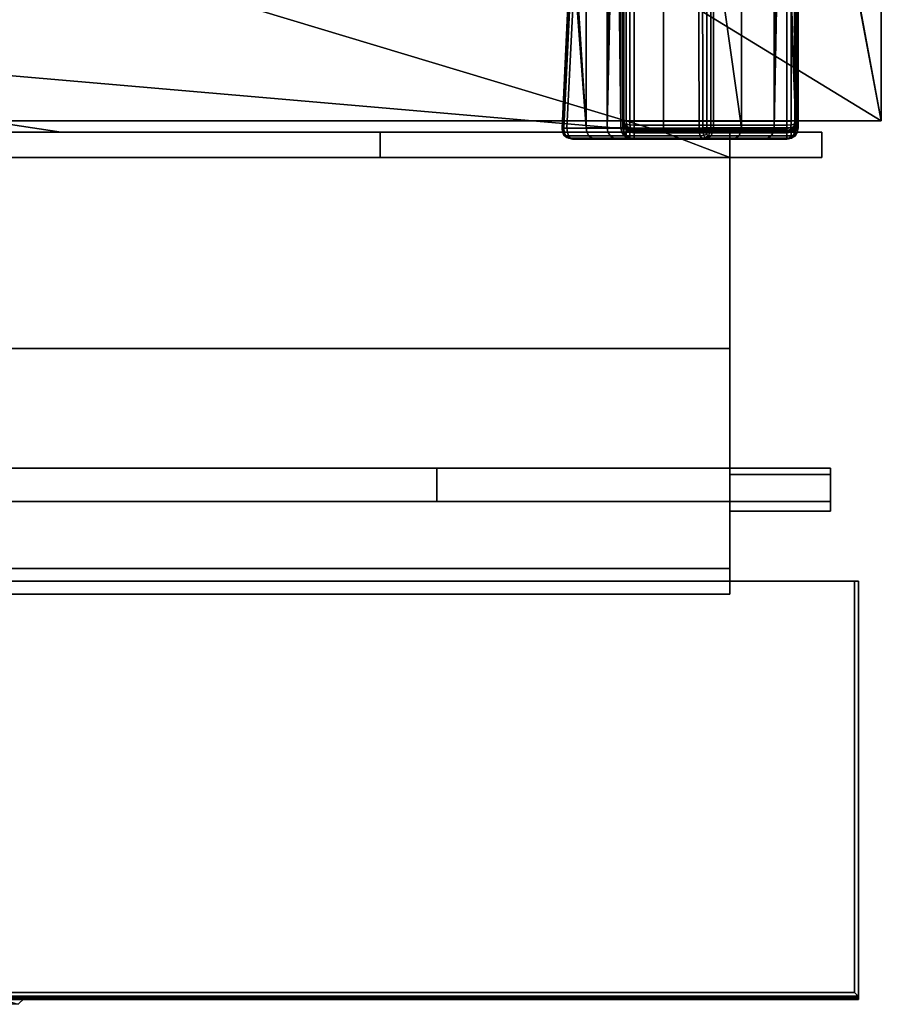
# Model space of a CAD drawing. Extents: x -11.8 to 11.8, y 0 to 23.7.
# Tile 15 of 52: x 7.9 to 11.8, y 0 to 4.4. Entities that reach past the tile are written whole.
import ezdxf

# ---------------------------------------------------------------- set-up
doc = ezdxf.new("R2010")
doc.units = 0
doc.layers.add('SHPM78Z54N_TRADECAD', color=7, linetype='CONTINUOUS')

msp = doc.modelspace()

# ---------------------------------------------------------------- linework, layer by layer
at = {"layer": 'SHPM78Z54N_TRADECAD'}
for points in [[(9.0164, 21.874, 33.0011), (10.8391, 22.9691, 33.0011), (10.8391, 3.9269, 33.0011), (9.0164, 4.4772, 33.0011)], [(10.8391, 11.9646, 27.2942), (10.8391, 10.0756, 26.8859), (10.8391, 3.9269, 33.0011), (10.8391, 22.9691, 33.0011)], [(11.4462, 3.9459, 29.1788), (11.4462, 3.9459, 29.2038), (11.4462, 19.7805, 29.3172), (11.4462, 19.8019, 29.2928)], [(11.4462, 12.0554, 27.1283), (11.4462, 11.355, 27.0879), (11.4462, 3.9459, 29.1788), (11.4462, 19.8019, 29.2928)], [(10.5116, 19.7548, 32.2826), (10.464, 19.7544, 32.3537), (10.4294, 4.8898, 32.4313), (10.4894, 3.9459, 32.3223)], [(10.4894, 3.9459, 32.3223), (10.5848, 3.9462, 32.1012), (10.5956, 19.7543, 32.1049), (10.5116, 19.7548, 32.2826)], [(10.6177, 12.2984, 31.9642), (10.5956, 19.7543, 32.1049), (10.5848, 3.9462, 32.1012), (10.6179, 11.3548, 31.9632)], [(10.6413, 11.3645, 31.8655), (10.6469, 3.946, 31.8423), (10.6469, 19.7517, 31.8423), (10.6413, 14.2395, 31.8655)], [(10.6561, 19.7516, 29.3921), (10.6469, 19.7517, 31.8423), (10.6469, 3.946, 31.8423), (10.6561, 3.9459, 29.2785)], [(10.6561, 3.9459, 29.2285), (10.6562, 3.9459, 29.2035), (10.6562, 19.7536, 29.3171), (10.6562, 19.7525, 29.3421)], [(10.6561, 3.9459, 29.2535), (10.6561, 3.9459, 29.2285), (10.6562, 19.7525, 29.3421), (10.6561, 19.7518, 29.3671)], [(10.6561, 3.9459, 29.2785), (10.6561, 3.9459, 29.2535), (10.6561, 19.7518, 29.3671), (10.6561, 19.7516, 29.3921)], [(10.6562, 3.9459, 29.2035), (10.6562, 3.9459, 29.1785), (10.6562, 19.7552, 29.2921), (10.6562, 19.7536, 29.3171)], [(10.6562, 3.9459, 29.1785), (10.6562, 11.355, 27.0876), (10.6562, 12.0554, 27.128), (10.6562, 19.7552, 29.2921)], [(11.2138, 19.7547, 32.6475), (11.1915, 3.9459, 32.6872), (11.0651, 4.8408, 32.9074), (11.1, 19.7545, 32.8298)], [(11.3392, 3.9459, 32.3498), (11.1915, 3.9459, 32.6872), (11.2138, 19.7547, 32.6475), (11.35, 19.7539, 32.3535)], [(11.3599, 11.3645, 32.2838), (11.3392, 3.9459, 32.3498), (11.35, 19.7539, 32.3535), (11.3612, 13.2645, 32.2844)], [(11.4369, 19.7516, 31.9274), (11.4369, 3.9459, 31.9274), (11.3828, 11.3645, 32.1848), (11.3841, 13.2695, 32.1856)], [(11.4461, 19.7516, 29.3924), (11.4461, 3.9459, 29.2788), (11.4369, 3.9459, 31.9274), (11.4369, 19.7516, 31.9274)], [(11.4462, 3.9459, 29.2038), (11.4461, 3.9459, 29.2288), (11.4462, 19.7647, 29.3425), (11.4462, 19.7805, 29.3172)], [(11.4461, 3.9459, 29.2288), (11.4461, 3.9459, 29.2538), (11.4461, 19.7549, 29.368), (11.4462, 19.7647, 29.3425)], [(11.4461, 3.9459, 29.2538), (11.4461, 3.9459, 29.2788), (11.4461, 19.7516, 29.3924), (11.4461, 19.7549, 29.368)], [(10.6179, 11.3548, 31.9632), (10.5848, 3.9462, 32.1012), (10.6177, 10.3895, 31.9642), (10.619, 11.3415, 31.9587)], [(10.6469, 3.946, 31.8423), (10.6413, 11.3645, 31.8655), (10.6411, 10.3992, 31.8664), (10.6413, 8.4895, 31.8655)], [(10.6562, 3.9459, 29.1785), (10.6562, 10.493, 26.9418), (10.6562, 11.355, 27.0876)], [(11.3593, 10.3895, 32.2835), (11.3392, 3.9459, 32.3498), (11.3599, 11.3645, 32.2838), (11.3604, 11.3502, 32.2818)], [(11.4369, 3.9459, 31.9274), (11.3817, 10.4039, 32.1866), (11.3828, 11.3645, 32.1848)], [(11.4462, 11.355, 27.0879), (11.4462, 10.493, 26.9422), (11.4462, 3.9459, 29.1788)], [(10.6562, 3.9459, 29.1785), (10.6562, 9.9216, 26.7533), (10.6562, 10.493, 26.9418)], [(11.4462, 10.493, 26.9422), (11.4462, 9.9216, 26.7536), (11.4462, 3.9459, 29.1788)], [(10.5848, 3.9462, 32.1012), (10.6177, 8.4846, 31.9639), (10.6177, 10.3895, 31.9642)], [(11.3392, 3.9459, 32.3498), (11.3593, 10.3895, 32.2835), (11.3581, 8.4846, 32.2828)], [(11.4369, 3.9459, 31.9274), (11.3809, 8.4895, 32.184), (11.3817, 10.4039, 32.1866)], [(10.8391, 9.0978, 26.3881), (10.8391, 3.9269, 33.0011), (10.8391, 10.0756, 26.8859)], [(10.6562, 3.9459, 29.1785), (10.6562, 9.4008, 26.4923), (10.6562, 9.9216, 26.7533)], [(11.4462, 9.9216, 26.7536), (11.4462, 9.4008, 26.4926), (11.4462, 3.9459, 29.1788)], [(10.6562, 3.9459, 29.1785), (10.6562, 8.9125, 26.1578), (10.6562, 9.4008, 26.4923)], [(11.4462, 9.4008, 26.4926), (11.4462, 8.9125, 26.1581), (11.4462, 3.9459, 29.1788)], [(10.8391, 8.1896, 25.6384), (10.8391, 3.9269, 33.0011), (10.8391, 9.0978, 26.3881)], [(10.6562, 3.9459, 29.1785), (10.6562, 8.4673, 25.7542), (10.6562, 8.9125, 26.1578)], [(11.4462, 8.9125, 26.1581), (11.4462, 8.4673, 25.7545), (11.4462, 3.9459, 29.1788)], [(10.5848, 3.9462, 32.1012), (10.6177, 7.5145, 31.9642), (10.6177, 8.4846, 31.9639)], [(10.6469, 3.946, 31.8423), (10.6413, 8.4895, 31.8655), (10.6413, 7.5145, 31.8655)], [(10.6562, 3.9459, 29.1785), (10.6562, 8.0757, 25.2876), (10.6562, 8.4673, 25.7542)], [(11.3392, 3.9459, 32.3498), (11.3581, 8.4846, 32.2828), (11.3574, 7.5145, 32.2827)], [(11.4369, 3.9459, 31.9274), (11.379, 5.6145, 32.1832), (11.3809, 8.4895, 32.184)], [(11.4462, 8.4673, 25.7545), (11.4462, 8.0757, 25.288), (11.4462, 3.9459, 29.1788)], [(10.8391, 7.5937, 24.5935), (10.8391, 3.9269, 33.0011), (10.8391, 8.1896, 25.6384)], [(10.6562, 3.9459, 29.1785), (10.6562, 7.7499, 24.7937), (10.6562, 8.0757, 25.2876)], [(11.4462, 8.0757, 25.288), (11.4462, 7.7499, 24.794), (11.4462, 3.9459, 29.1788)], [(10.6562, 3.9459, 29.1785), (10.6562, 7.5006, 24.3073), (10.6562, 7.7499, 24.7937)], [(11.4462, 7.7499, 24.794), (11.4462, 7.5006, 24.3077), (11.4462, 3.9459, 29.1788)], [(10.8391, 7.1472, 23.1827), (10.8391, 3.9269, 33.0011), (10.8391, 7.5937, 24.5935)], [(10.5848, 3.9462, 32.1012), (10.6181, 5.6002, 31.9621), (10.6177, 7.5145, 31.9642)], [(10.6469, 3.946, 31.8423), (10.6413, 7.5145, 31.8655), (10.6413, 5.6145, 31.8655)], [(10.6562, 3.9459, 29.1785), (10.6562, 7.3138, 23.7939), (10.6562, 7.5006, 24.3073)], [(11.3392, 3.9459, 32.3498), (11.3574, 7.5145, 32.2827), (11.3561, 5.6096, 32.2819)], [(11.4462, 7.5006, 24.3077), (11.4462, 7.3138, 23.7942), (11.4462, 3.9459, 29.1788)], [(10.6562, 3.9459, 29.1785), (10.6562, 7.1746, 23.2194), (10.6562, 7.3138, 23.7939)], [(11.4462, 7.3138, 23.7942), (11.4462, 7.1746, 23.2197), (11.4462, 3.9459, 29.1788)], [(10.6562, 3.9459, 29.1785), (10.6562, 7.0882, 22.5968), (10.6562, 7.1746, 23.2194)], [(11.4462, 7.1746, 23.2197), (11.4462, 7.0882, 22.5971), (11.4462, 3.9459, 29.1788)], [(10.8391, 3.9269, 33.0011), (10.8391, 7.1472, 23.1827), (10.8391, 7.1256, 16.3742), (10.8391, 3.9269, 12.3002)], [(10.8391, 3.9269, 12.2954), (10.8391, 7.1256, 16.3708), (10.8391, 7.1256, 7.1099), (10.8391, 3.9269, 6.3166)], [(10.8391, 3.9269, 12.3002), (10.8391, 7.1256, 16.3742), (10.8391, 7.1256, 16.3708), (10.8391, 3.9269, 12.2954)], [(10.8391, 5.5195, 6.3166), (10.8391, 3.9269, 6.3166), (10.8391, 7.1256, 7.1099)], [(10.6562, 3.9823, 8.3646), (10.66, 3.9801, 8.3441), (10.66, 7.0906, 8.3325), (10.6562, 7.0858, 8.3621)], [(10.6562, 7.0592, 21.9408), (10.6562, 7.0882, 22.5968), (10.6562, 3.9459, 29.1785), (10.6562, 3.9737, 13.305)], [(10.6562, 7.0795, 11.5923), (10.6562, 3.9767, 11.5923), (10.6562, 3.9823, 8.3646), (10.6562, 7.0858, 8.3621)], [(10.6562, 7.0761, 13.305), (10.6562, 3.9737, 13.305), (10.6562, 3.9767, 11.5923), (10.6562, 7.0795, 11.5923)], [(10.6562, 3.9737, 13.305), (10.6562, 7.0761, 13.305), (10.6562, 7.0592, 21.9408)], [(10.66, 3.9801, 8.3441), (10.6709, 3.9782, 8.3267), (10.6709, 7.0946, 8.3075), (10.66, 7.0906, 8.3325)], [(10.6709, 3.9782, 8.3267), (10.6871, 3.9769, 8.3152), (10.6871, 7.0972, 8.2909), (10.6709, 7.0946, 8.3075)], [(10.6871, 3.9769, 8.3152), (10.7062, 3.9765, 8.3111), (10.7062, 7.0982, 8.2848), (10.6871, 7.0972, 8.2909)], [(11.3962, 3.9765, 8.3114), (11.3962, 7.0982, 8.2851), (10.7062, 7.0982, 8.2848), (10.7062, 3.9765, 8.3111)], [(11.3962, 3.9765, 8.3114), (11.4154, 3.9769, 8.3155), (11.4153, 7.0972, 8.2912), (11.3962, 7.0982, 8.2851)], [(11.4154, 3.9769, 8.3155), (11.4316, 3.9782, 8.3271), (11.4316, 7.0946, 8.3078), (11.4153, 7.0972, 8.2912)], [(11.4316, 3.9782, 8.3271), (11.4424, 3.9801, 8.3444), (11.4425, 7.0906, 8.3328), (11.4316, 7.0946, 8.3078)], [(11.4424, 3.9801, 8.3444), (11.4462, 3.9823, 8.3649), (11.4462, 7.0858, 8.3625), (11.4425, 7.0906, 8.3328)], [(11.4462, 3.9459, 29.1788), (11.4462, 7.0882, 22.5971), (11.4462, 7.0592, 21.9411), (11.4462, 3.9737, 13.305)], [(11.4462, 3.9767, 11.5923), (11.4462, 7.0795, 11.5923), (11.4462, 7.0858, 8.3625), (11.4462, 3.9823, 8.3649)], [(11.4462, 3.9737, 13.305), (11.4462, 7.0761, 13.305), (11.4462, 7.0795, 11.5923), (11.4462, 3.9767, 11.5923)], [(11.4462, 7.0592, 21.9411), (11.4462, 7.0761, 13.305), (11.4462, 3.9737, 13.305)], [(10.6469, 3.946, 31.8423), (10.6413, 5.6096, 31.8657), (10.6402, 5.5929, 31.8703)], [(10.6469, 3.946, 31.8423), (10.6413, 5.6145, 31.8655), (10.6413, 5.6096, 31.8657)], [(11.3392, 3.9459, 32.3498), (11.3561, 5.6096, 32.2819), (11.3569, 5.5958, 32.2786)], [(11.4369, 3.9459, 31.9274), (11.3779, 5.5929, 32.188), (11.3788, 5.6064, 32.1838)], [(11.4369, 3.9459, 31.9274), (11.3788, 5.6064, 32.1838), (11.379, 5.6145, 32.1832)], [(10.5848, 3.9462, 32.1012), (10.6195, 5.5875, 31.9564), (10.6181, 5.6002, 31.9621)], [(10.5848, 3.9462, 32.1012), (10.6217, 5.5771, 31.9475), (10.6195, 5.5875, 31.9564)], [(10.5848, 3.9462, 32.1012), (10.6469, 3.946, 31.8423), (10.6265, 5.5662, 31.9274), (10.6217, 5.5771, 31.9475)], [(10.6469, 3.946, 31.8423), (10.6318, 5.5655, 31.9052), (10.6265, 5.5662, 31.9274)], [(10.6469, 3.946, 31.8423), (10.6359, 5.5724, 31.8882), (10.6318, 5.5655, 31.9052)], [(10.6469, 3.946, 31.8423), (10.6391, 5.585, 31.875), (10.6359, 5.5724, 31.8882)], [(10.6469, 3.946, 31.8423), (10.6402, 5.5929, 31.8703), (10.6391, 5.585, 31.875)], [(11.3392, 3.9459, 32.3498), (11.3569, 5.5958, 32.2786), (11.3592, 5.5803, 32.2687)], [(11.3392, 3.9459, 32.3498), (11.3592, 5.5803, 32.2687), (11.3616, 5.5716, 32.2581)], [(11.3392, 3.9459, 32.3498), (11.3616, 5.5716, 32.2581), (11.3646, 5.5662, 32.2453)], [(11.4369, 3.9459, 31.9274), (11.3392, 3.9459, 32.3498), (11.3697, 5.5655, 32.223), (11.3718, 5.5682, 32.2141)], [(11.3392, 3.9459, 32.3498), (11.3646, 5.5662, 32.2453), (11.3697, 5.5655, 32.223)], [(11.4369, 3.9459, 31.9274), (11.3718, 5.5682, 32.2141), (11.3761, 5.5814, 32.1955)], [(11.4369, 3.9459, 31.9274), (11.3761, 5.5814, 32.1955), (11.3779, 5.5929, 32.188)], [(10.8391, 3.9269, 6.3166), (10.8391, 5.5195, 6.3166), (-10.9122, 5.5195, 6.3166), (-10.9122, 3.9269, 6.3166)], [(10.4291, 4.864, 32.4315), (10.4286, 4.8382, 32.4323), (10.4894, 3.9459, 32.3223)], [(10.4294, 4.8898, 32.4313), (10.4291, 4.864, 32.4315), (10.4894, 3.9459, 32.3223)], [(10.4279, 4.8122, 32.4335), (10.427, 4.7862, 32.4353), (10.4894, 3.9459, 32.3223)], [(10.4286, 4.8382, 32.4323), (10.4279, 4.8122, 32.4335), (10.4894, 3.9459, 32.3223)], [(11.0153, 4.7949, 32.9311), (11.0347, 4.8056, 32.9302), (11.0352, 3.9458, 32.9287), (11.0165, 3.9458, 32.9287)], [(11.0347, 4.8056, 32.9302), (11.0522, 4.8218, 32.9219), (11.0523, 3.9459, 32.9211), (11.0352, 3.9458, 32.9287)], [(11.0522, 4.8218, 32.9219), (11.0651, 4.8408, 32.9074), (11.0648, 3.9459, 32.9072), (11.0523, 3.9459, 32.9211)], [(11.1915, 3.9459, 32.6872), (11.0648, 3.9459, 32.9072), (11.0651, 4.8408, 32.9074)], [(10.4205, 4.7879, 32.4537), (10.4215, 4.7893, 32.4732), (10.3815, 3.9456, 32.5394), (10.381, 3.9456, 32.5191)], [(10.427, 4.7862, 32.4353), (10.4205, 4.7879, 32.4537), (10.381, 3.9456, 32.5191), (10.3878, 3.9457, 32.4998)], [(10.4215, 4.7893, 32.4732), (10.43, 4.7902, 32.4908), (10.3893, 3.9456, 32.5582), (10.3815, 3.9456, 32.5394)], [(10.427, 4.7862, 32.4353), (10.3878, 3.9457, 32.4998), (10.4894, 3.9459, 32.3223)], [(10.43, 4.7902, 32.4908), (10.4444, 4.7905, 32.5041), (10.4032, 3.9457, 32.573), (10.3893, 3.9456, 32.5582)], [(10.9971, 4.7911, 32.9245), (10.9994, 3.9457, 32.921), (10.4032, 3.9457, 32.573), (10.4444, 4.7905, 32.5041)], [(10.9971, 4.7911, 32.9245), (11.0153, 4.7949, 32.9311), (11.0165, 3.9458, 32.9287), (10.9994, 3.9457, 32.921)], [(-11.8433, 4.581, 0.0397), (-11.8433, 3.9787, 0.0397), (11.8221, 3.9787, 0.0397), (10.8391, 4.581, 0.0397)], [(11.7095, 4.581, 0.0397), (10.8391, 4.581, 0.0397), (11.8221, 3.9787, 0.0397)], [(11.8221, 4.581, 0.0397), (11.7095, 4.581, 0.0397), (11.8221, 3.9787, 0.0397)], [(11.8221, 4.581, 0.0397), (11.8221, 3.9787, 0.0397), (11.8221, 3.9787, 3.3044), (11.8221, 4.5719, 3.3044)], [(-11.8433, 3.9787, 3.3044), (-11.8433, 4.5719, 3.3044), (11.7095, 4.5719, 3.3044), (11.8221, 3.9787, 3.3044)], [(11.8221, 3.9787, 3.3044), (11.7095, 4.5719, 3.3044), (11.8221, 4.5719, 3.3044)], [(0.0053, 4.4771, 33.0011), (4.491, 4.4772, 33.0011), (8.1202, 3.9269, 33.0011), (0.0053, 3.9269, 33.0011)], [(4.491, 4.4772, 33.0011), (10.8391, 3.9269, 33.0011), (8.1202, 3.9269, 33.0011)], [(9.0164, 4.4772, 33.0011), (10.8391, 3.9269, 33.0011), (4.491, 4.4772, 33.0011)], [(-11.8433, 3.9787, 0.0397), (-11.8433, 3.9787, 3.3044), (11.8221, 3.9787, 3.3044), (11.8221, 3.9787, 0.0397)], [(10.66, 3.9801, 8.3441), (10.6562, 3.9823, 8.3646), (10.66, 3.9632, 8.3722), (10.6637, 3.9624, 8.3526)], [(10.6562, 3.9767, 11.5923), (10.66, 3.9575, 11.5923), (10.66, 3.9632, 8.3722), (10.6562, 3.9823, 8.3646)], [(10.6562, 3.9737, 13.305), (10.66, 3.9545, 13.305), (10.66, 3.9575, 11.5923), (10.6562, 3.9767, 11.5923)], [(10.6562, 3.9459, 29.1785), (10.66, 3.9267, 29.1784), (10.66, 3.9545, 13.305), (10.6562, 3.9737, 13.305)], [(10.6723, 3.9628, 8.3361), (10.6709, 3.9782, 8.3267), (10.66, 3.9801, 8.3441), (10.6637, 3.9624, 8.3526)], [(10.6637, 3.9624, 8.3526), (10.66, 3.9632, 8.3722), (10.6709, 3.947, 8.3787), (10.6723, 3.948, 8.3607)], [(10.66, 3.9575, 11.5923), (10.6709, 3.9413, 11.5923), (10.6709, 3.947, 8.3787), (10.66, 3.9632, 8.3722)], [(10.6763, 3.9509, 8.3457), (10.6723, 3.9628, 8.3361), (10.6637, 3.9624, 8.3526), (10.6723, 3.948, 8.3607)], [(10.6878, 3.9595, 8.3278), (10.6871, 3.9769, 8.3152), (10.6709, 3.9782, 8.3267), (10.6723, 3.9628, 8.3361)], [(10.6763, 3.9509, 8.3457), (10.6898, 3.9459, 8.3427), (10.6878, 3.9595, 8.3278), (10.6723, 3.9628, 8.3361)], [(10.7062, 3.9583, 8.3242), (10.7062, 3.9765, 8.3111), (10.6871, 3.9769, 8.3152), (10.6878, 3.9595, 8.3278)], [(10.6898, 3.9459, 8.3427), (10.7062, 3.9442, 8.3417), (10.7062, 3.9583, 8.3242), (10.6878, 3.9595, 8.3278)], [(11.3962, 3.9583, 8.3245), (11.3962, 3.9765, 8.3114), (10.7062, 3.9765, 8.3111), (10.7062, 3.9583, 8.3242)], [(11.3962, 3.9442, 8.342), (11.3962, 3.9583, 8.3245), (10.7062, 3.9583, 8.3242), (10.7062, 3.9442, 8.3417)], [(11.4154, 3.9769, 8.3155), (11.3962, 3.9765, 8.3114), (11.3962, 3.9583, 8.3245), (11.4147, 3.9595, 8.3281)], [(11.4147, 3.9595, 8.3281), (11.3962, 3.9583, 8.3245), (11.3962, 3.9442, 8.342), (11.4126, 3.9459, 8.343)], [(11.4262, 3.9509, 8.346), (11.4302, 3.9628, 8.3364), (11.4147, 3.9595, 8.3281), (11.4126, 3.9459, 8.343)], [(11.4302, 3.9628, 8.3364), (11.4316, 3.9782, 8.3271), (11.4154, 3.9769, 8.3155), (11.4147, 3.9595, 8.3281)], [(11.4262, 3.9509, 8.346), (11.4302, 3.948, 8.361), (11.4388, 3.9624, 8.3529), (11.4302, 3.9628, 8.3364)], [(11.4388, 3.9624, 8.3529), (11.4424, 3.9801, 8.3444), (11.4316, 3.9782, 8.3271), (11.4302, 3.9628, 8.3364)], [(11.4302, 3.948, 8.361), (11.4316, 3.947, 8.379), (11.4424, 3.9632, 8.3725), (11.4388, 3.9624, 8.3529)], [(11.4316, 3.9413, 11.5923), (11.4424, 3.9575, 11.5923), (11.4424, 3.9632, 8.3725), (11.4316, 3.947, 8.379)], [(11.4424, 3.9632, 8.3725), (11.4462, 3.9823, 8.3649), (11.4424, 3.9801, 8.3444), (11.4388, 3.9624, 8.3529)], [(11.4424, 3.9575, 11.5923), (11.4462, 3.9767, 11.5923), (11.4462, 3.9823, 8.3649), (11.4424, 3.9632, 8.3725)], [(11.4424, 3.9545, 13.305), (11.4462, 3.9737, 13.305), (11.4462, 3.9767, 11.5923), (11.4424, 3.9575, 11.5923)], [(11.4424, 3.9267, 29.1787), (11.4462, 3.9459, 29.1788), (11.4462, 3.9737, 13.305), (11.4424, 3.9545, 13.305)], [(11.1391, 3.8131, 6.3166), (10.8391, 3.9269, 6.3166), (-10.9122, 3.9269, 6.3166), (-11.2122, 3.8131, 6.3166)], [(9.5599, 3.9269, 33.8398), (9.5599, 3.8131, 33.8398), (-9.8665, 3.8131, 33.8398), (-9.8665, 3.9269, 33.8398)], [(0.0053, 3.9269, 33.2898), (0.0053, 3.9269, 33.0011), (8.1202, 3.9269, 33.0011), (8.6158, 3.9269, 33.2898)], [(8.6158, 3.9269, 33.2898), (9.5599, 3.9269, 33.8398), (0.0053, 3.9269, 33.8398), (0.0053, 3.9269, 33.2898)], [(8.1202, 3.9269, 33.0011), (10.8391, 3.9269, 33.0011), (11.1391, 3.9269, 33.2898), (8.6158, 3.9269, 33.2898)], [(11.1391, 3.9269, 33.2898), (9.5599, 3.9269, 33.8398), (8.6158, 3.9269, 33.2898)], [(9.5599, 3.9269, 33.8398), (11.1391, 3.9269, 33.2898), (11.1391, 3.8131, 33.2898), (9.5599, 3.8131, 33.8398)], [(10.3902, 3.9265, 32.5033), (10.3878, 3.9457, 32.4998), (10.381, 3.9456, 32.5191), (10.3836, 3.927, 32.5219)], [(10.3836, 3.927, 32.5219), (10.381, 3.9456, 32.5191), (10.3815, 3.9456, 32.5394), (10.3828, 3.9288, 32.54)], [(10.3828, 3.9288, 32.54), (10.3815, 3.9456, 32.5394), (10.3893, 3.9456, 32.5582), (10.3912, 3.9269, 32.5559)], [(10.3881, 3.9157, 32.5393), (10.3913, 3.9117, 32.5257), (10.3836, 3.927, 32.5219), (10.3828, 3.9288, 32.54)], [(10.3881, 3.9157, 32.5393), (10.3828, 3.9288, 32.54), (10.3912, 3.9269, 32.5559), (10.3968, 3.9116, 32.5499)], [(10.3913, 3.9117, 32.5257), (10.3987, 3.9103, 32.51), (10.3902, 3.9265, 32.5033), (10.3836, 3.927, 32.5219)], [(10.3878, 3.9457, 32.4998), (10.3902, 3.9265, 32.5033), (10.4925, 3.9275, 32.3239), (10.4894, 3.9459, 32.3223)], [(10.3881, 3.9157, 32.5393), (10.3968, 3.9116, 32.5499), (10.4031, 3.9031, 32.5357), (10.3913, 3.9117, 32.5257)], [(10.3893, 3.9456, 32.5582), (10.4032, 3.9457, 32.573), (10.4053, 3.9265, 32.5695), (10.3912, 3.9269, 32.5559)], [(10.3902, 3.9265, 32.5033), (10.3987, 3.9103, 32.51), (10.5023, 3.9106, 32.3291), (10.4925, 3.9275, 32.3239)], [(10.3912, 3.9269, 32.5559), (10.4053, 3.9265, 32.5695), (10.4108, 3.9102, 32.5601), (10.3968, 3.9116, 32.5499)], [(10.9994, 3.9457, 32.921), (11.0004, 3.927, 32.9191), (10.4053, 3.9265, 32.5695), (10.4032, 3.9457, 32.573)], [(11.0004, 3.927, 32.9191), (11.0051, 3.9108, 32.9109), (10.4108, 3.9102, 32.5601), (10.4053, 3.9265, 32.5695)], [(10.4894, 3.9459, 32.3223), (10.4925, 3.9275, 32.3239), (10.5881, 3.9278, 32.1023), (10.5848, 3.9462, 32.1012)], [(10.4925, 3.9275, 32.3239), (10.5023, 3.9106, 32.3291), (10.5987, 3.9108, 32.1058), (10.5881, 3.9278, 32.1023)], [(10.5848, 3.9462, 32.1012), (10.5881, 3.9278, 32.1023), (10.6504, 3.9276, 31.8427), (10.6469, 3.946, 31.8423)], [(10.5881, 3.9278, 32.1023), (10.5987, 3.9108, 32.1058), (10.6615, 3.9107, 31.8439), (10.6504, 3.9276, 31.8427)], [(10.6469, 3.946, 31.8423), (10.6504, 3.9276, 31.8427), (10.6599, 3.9267, 29.2784), (10.6561, 3.9459, 29.2785)], [(10.6504, 3.9276, 31.8427), (10.6615, 3.9107, 31.8439), (10.6707, 3.9105, 29.2783), (10.6599, 3.9267, 29.2784)], [(10.6598, 3.9258, 29.2028), (10.6562, 3.9459, 29.2035), (10.6561, 3.9459, 29.2285), (10.6596, 3.9249, 29.2284)], [(10.6596, 3.9249, 29.2284), (10.6561, 3.9459, 29.2285), (10.6561, 3.9459, 29.2535), (10.6597, 3.9258, 29.2539)], [(10.6561, 3.9459, 29.2535), (10.6561, 3.9459, 29.2785), (10.6599, 3.9267, 29.2784), (10.6597, 3.9258, 29.2539)], [(10.66, 3.9267, 29.1784), (10.6562, 3.9459, 29.1785), (10.6562, 3.9459, 29.2035), (10.6598, 3.9258, 29.2028)], [(10.6693, 3.909, 29.2282), (10.6701, 3.9097, 29.2022), (10.6598, 3.9258, 29.2028), (10.6596, 3.9249, 29.2284)], [(10.6693, 3.909, 29.2282), (10.6596, 3.9249, 29.2284), (10.6597, 3.9258, 29.2539), (10.67, 3.9097, 29.2543)], [(10.6597, 3.9258, 29.2539), (10.6599, 3.9267, 29.2784), (10.6707, 3.9105, 29.2783), (10.67, 3.9097, 29.2543)], [(10.6701, 3.9097, 29.2022), (10.6709, 3.9105, 29.1783), (10.66, 3.9267, 29.1784), (10.6598, 3.9258, 29.2028)], [(10.66, 3.9545, 13.305), (10.6709, 3.9383, 13.305), (10.6709, 3.9413, 11.5923), (10.66, 3.9575, 11.5923)], [(10.66, 3.9267, 29.1784), (10.6709, 3.9105, 29.1783), (10.6709, 3.9383, 13.305), (10.66, 3.9545, 13.305)], [(10.6723, 3.948, 8.3607), (10.6709, 3.947, 8.3787), (10.6871, 3.9361, 8.383), (10.6878, 3.9391, 8.3617)], [(10.6709, 3.9413, 11.5923), (10.6871, 3.9305, 11.5923), (10.6871, 3.9361, 8.383), (10.6709, 3.947, 8.3787)], [(10.6709, 3.9383, 13.305), (10.6871, 3.9275, 13.305), (10.6871, 3.9305, 11.5923), (10.6709, 3.9413, 11.5923)], [(10.6709, 3.9105, 29.1783), (10.6871, 3.8997, 29.1782), (10.6871, 3.9275, 13.305), (10.6709, 3.9383, 13.305)], [(10.6763, 3.9509, 8.3457), (10.6723, 3.948, 8.3607), (10.6878, 3.9391, 8.3617), (10.6898, 3.9459, 8.3427)], [(10.6871, 3.9361, 8.383), (10.7062, 3.9323, 8.3845), (10.7062, 3.9354, 8.3623), (10.6878, 3.9391, 8.3617)], [(10.6871, 3.9305, 11.5923), (10.7062, 3.9267, 11.5923), (10.7062, 3.9323, 8.3845), (10.6871, 3.9361, 8.383)], [(10.6871, 3.9275, 13.305), (10.7062, 3.9237, 13.305), (10.7062, 3.9267, 11.5923), (10.6871, 3.9305, 11.5923)], [(10.6871, 3.8997, 29.1782), (10.7062, 3.8959, 29.1782), (10.7062, 3.9237, 13.305), (10.6871, 3.9275, 13.305)], [(10.6878, 3.9391, 8.3617), (10.7062, 3.9354, 8.3623), (10.7062, 3.9442, 8.3417), (10.6898, 3.9459, 8.3427)], [(11.3962, 3.9354, 8.3626), (11.3962, 3.9442, 8.342), (10.7062, 3.9442, 8.3417), (10.7062, 3.9354, 8.3623)], [(11.3962, 3.9323, 8.3848), (11.3962, 3.9354, 8.3626), (10.7062, 3.9354, 8.3623), (10.7062, 3.9323, 8.3845)], [(10.7062, 3.9267, 11.5923), (11.3962, 3.9267, 11.5923), (11.3962, 3.9323, 8.3848), (10.7062, 3.9323, 8.3845)], [(10.7062, 3.9237, 13.305), (11.3962, 3.9237, 13.305), (11.3962, 3.9267, 11.5923), (10.7062, 3.9267, 11.5923)], [(11.3962, 3.8959, 29.1785), (11.3962, 3.9237, 13.305), (10.7062, 3.9237, 13.305), (10.7062, 3.8959, 29.1782)], [(11.1391, 3.9269, 6.3166), (11.1391, 3.9269, 12.3121), (10.8391, 3.9269, 12.2954), (10.8391, 3.9269, 6.3166)], [(10.8391, 3.9269, 12.2954), (11.1391, 3.9269, 12.3121), (10.8391, 3.9269, 12.3002)], [(10.8391, 3.9269, 12.3002), (11.1391, 3.9269, 12.3121), (11.1391, 3.9269, 33.2898), (10.8391, 3.9269, 33.0011)], [(11.1391, 3.9269, 6.3166), (10.8391, 3.9269, 6.3166), (11.1391, 3.8131, 6.3166)], [(11.0004, 3.927, 32.9191), (10.9994, 3.9457, 32.921), (11.0165, 3.9458, 32.9287), (11.0177, 3.9272, 32.926)], [(11.0203, 3.9121, 32.9185), (11.0051, 3.9108, 32.9109), (11.0004, 3.927, 32.9191), (11.0177, 3.9272, 32.926)], [(11.0177, 3.9272, 32.926), (11.0165, 3.9458, 32.9287), (11.0352, 3.9458, 32.9287), (11.0347, 3.9288, 32.927)], [(11.0331, 3.916, 32.9219), (11.0203, 3.9121, 32.9185), (11.0177, 3.9272, 32.926), (11.0347, 3.9288, 32.927)], [(11.0331, 3.916, 32.9219), (11.0427, 3.9119, 32.9133), (11.0289, 3.9035, 32.9069), (11.0203, 3.9121, 32.9185)], [(11.0331, 3.916, 32.9219), (11.0347, 3.9288, 32.927), (11.0493, 3.9271, 32.919), (11.0427, 3.9119, 32.9133)], [(11.0347, 3.9288, 32.927), (11.0352, 3.9458, 32.9287), (11.0523, 3.9459, 32.9211), (11.0493, 3.9271, 32.919)], [(11.0493, 3.9271, 32.919), (11.0615, 3.9267, 32.9053), (11.0522, 3.9105, 32.8998), (11.0427, 3.9119, 32.9133)], [(11.0523, 3.9459, 32.9211), (11.0648, 3.9459, 32.9072), (11.0615, 3.9267, 32.9053), (11.0493, 3.9271, 32.919)], [(11.0522, 3.9105, 32.8998), (11.0615, 3.9267, 32.9053), (11.1883, 3.9275, 32.6856), (11.1784, 3.9105, 32.6805)], [(11.0615, 3.9267, 32.9053), (11.0648, 3.9459, 32.9072), (11.1915, 3.9459, 32.6872), (11.1883, 3.9275, 32.6856)], [(11.5532, 3.9269, 31.8823), (11.1391, 3.9269, 33.2898), (11.1391, 3.9269, 12.3121), (11.5532, 3.9269, 12.3121)], [(11.5532, 3.8131, 31.8823), (11.1391, 3.8131, 33.2898), (11.1391, 3.9269, 33.2898), (11.5532, 3.9269, 31.8823)], [(11.5532, 3.9269, 12.3121), (11.1391, 3.9269, 12.3121), (11.1391, 3.8131, 12.3183), (11.5532, 3.8131, 12.3183)], [(11.1391, 3.9269, 6.3166), (11.1391, 3.8131, 6.3166), (11.1391, 3.8131, 12.3183), (11.1391, 3.9269, 12.3121)], [(11.1784, 3.9105, 32.6805), (11.1883, 3.9275, 32.6856), (11.3358, 3.9275, 32.3487), (11.3253, 3.9105, 32.3452)], [(11.1883, 3.9275, 32.6856), (11.1915, 3.9459, 32.6872), (11.3392, 3.9459, 32.3498), (11.3358, 3.9275, 32.3487)], [(11.3253, 3.9105, 32.3452), (11.3358, 3.9275, 32.3487), (11.4334, 3.9275, 31.9271), (11.4223, 3.9105, 31.9259)], [(11.3358, 3.9275, 32.3487), (11.3392, 3.9459, 32.3498), (11.4369, 3.9459, 31.9274), (11.4334, 3.9275, 31.9271)], [(11.4126, 3.9459, 8.343), (11.3962, 3.9442, 8.342), (11.3962, 3.9354, 8.3626), (11.4147, 3.9391, 8.362)], [(11.3962, 3.9354, 8.3626), (11.3962, 3.9323, 8.3848), (11.4154, 3.9361, 8.3833), (11.4147, 3.9391, 8.362)], [(11.3962, 3.9267, 11.5923), (11.4154, 3.9305, 11.5923), (11.4154, 3.9361, 8.3833), (11.3962, 3.9323, 8.3848)], [(11.3962, 3.9237, 13.305), (11.4154, 3.9275, 13.305), (11.4154, 3.9305, 11.5923), (11.3962, 3.9267, 11.5923)], [(11.3962, 3.8959, 29.1785), (11.4154, 3.8997, 29.1785), (11.4154, 3.9275, 13.305), (11.3962, 3.9237, 13.305)], [(11.4262, 3.9509, 8.346), (11.4126, 3.9459, 8.343), (11.4147, 3.9391, 8.362), (11.4302, 3.948, 8.361)], [(11.4147, 3.9391, 8.362), (11.4154, 3.9361, 8.3833), (11.4316, 3.947, 8.379), (11.4302, 3.948, 8.361)], [(11.4154, 3.9305, 11.5923), (11.4316, 3.9413, 11.5923), (11.4316, 3.947, 8.379), (11.4154, 3.9361, 8.3833)], [(11.4154, 3.9275, 13.305), (11.4316, 3.9383, 13.305), (11.4316, 3.9413, 11.5923), (11.4154, 3.9305, 11.5923)], [(11.4154, 3.8997, 29.1785), (11.4316, 3.9105, 29.1786), (11.4316, 3.9383, 13.305), (11.4154, 3.9275, 13.305)], [(11.4223, 3.9105, 31.9259), (11.4334, 3.9275, 31.9271), (11.4423, 3.9267, 29.2787), (11.4314, 3.9105, 29.2786)], [(11.4322, 3.9098, 29.2525), (11.4314, 3.9105, 29.2786), (11.4423, 3.9267, 29.2787), (11.4425, 3.9258, 29.2531)], [(11.4316, 3.9383, 13.305), (11.4424, 3.9545, 13.305), (11.4424, 3.9575, 11.5923), (11.4316, 3.9413, 11.5923)], [(11.4316, 3.9105, 29.1786), (11.4424, 3.9267, 29.1787), (11.4424, 3.9545, 13.305), (11.4316, 3.9383, 13.305)], [(11.4426, 3.9258, 29.2042), (11.4424, 3.9267, 29.1787), (11.4316, 3.9105, 29.1786), (11.4323, 3.9097, 29.2046)], [(11.4331, 3.909, 29.2286), (11.4322, 3.9098, 29.2525), (11.4425, 3.9258, 29.2531), (11.4427, 3.9249, 29.2287)], [(11.4331, 3.909, 29.2286), (11.4427, 3.9249, 29.2287), (11.4426, 3.9258, 29.2042), (11.4323, 3.9097, 29.2046)], [(11.4334, 3.9275, 31.9271), (11.4369, 3.9459, 31.9274), (11.4461, 3.9459, 29.2788), (11.4423, 3.9267, 29.2787)], [(11.4423, 3.9267, 29.2787), (11.4461, 3.9459, 29.2788), (11.4461, 3.9459, 29.2538), (11.4425, 3.9258, 29.2531)], [(11.4462, 3.9459, 29.2038), (11.4462, 3.9459, 29.1788), (11.4424, 3.9267, 29.1787), (11.4426, 3.9258, 29.2042)], [(11.4425, 3.9258, 29.2531), (11.4461, 3.9459, 29.2538), (11.4461, 3.9459, 29.2288), (11.4427, 3.9249, 29.2287)], [(11.4427, 3.9249, 29.2287), (11.4461, 3.9459, 29.2288), (11.4462, 3.9459, 29.2038), (11.4426, 3.9258, 29.2042)], [(11.5532, 3.9269, 12.3121), (11.5532, 3.8131, 12.3183), (11.5532, 3.8131, 31.8823), (11.5532, 3.9269, 31.8823)], [(10.4031, 3.9031, 32.5357), (10.4122, 3.8994, 32.5192), (10.3987, 3.9103, 32.51), (10.3913, 3.9117, 32.5257)], [(10.3968, 3.9116, 32.5499), (10.4108, 3.9102, 32.5601), (10.4189, 3.8994, 32.5459), (10.4031, 3.9031, 32.5357)], [(10.3987, 3.9103, 32.51), (10.4122, 3.8994, 32.5192), (10.5173, 3.8994, 32.337), (10.5023, 3.9106, 32.3291)], [(10.4189, 3.8994, 32.5459), (10.4285, 3.8956, 32.5292), (10.4122, 3.8994, 32.5192), (10.4031, 3.9031, 32.5357)], [(11.0051, 3.9108, 32.9109), (11.0126, 3.8998, 32.8976), (10.4189, 3.8994, 32.5459), (10.4108, 3.9102, 32.5601)], [(10.4122, 3.8994, 32.5192), (10.4285, 3.8956, 32.5292), (10.5337, 3.8959, 32.3455), (10.5173, 3.8994, 32.337)], [(11.0126, 3.8998, 32.8976), (11.0218, 3.8959, 32.8817), (10.4285, 3.8956, 32.5292), (10.4189, 3.8994, 32.5459)], [(11.0218, 3.8959, 32.8817), (11.147, 3.8959, 32.6643), (10.5337, 3.8959, 32.3455), (10.4285, 3.8956, 32.5292)], [(10.5023, 3.9106, 32.3291), (10.5173, 3.8994, 32.337), (10.6148, 3.8997, 32.1111), (10.5987, 3.9108, 32.1058)], [(10.5173, 3.8994, 32.337), (10.5337, 3.8959, 32.3455), (10.6323, 3.8962, 32.1168), (10.6148, 3.8997, 32.1111)], [(11.147, 3.8959, 32.6643), (11.2917, 3.8959, 32.3342), (10.6323, 3.8962, 32.1168), (10.5337, 3.8959, 32.3455)], [(10.5987, 3.9108, 32.1058), (10.6148, 3.8997, 32.1111), (10.6783, 3.8995, 31.8457), (10.6615, 3.9107, 31.8439)], [(10.6148, 3.8997, 32.1111), (10.6323, 3.8962, 32.1168), (10.6966, 3.896, 31.8477), (10.6783, 3.8995, 31.8457)], [(11.2917, 3.8959, 32.3342), (11.3871, 3.8959, 31.9221), (10.6966, 3.896, 31.8477), (10.6323, 3.8962, 32.1168)], [(10.6615, 3.9107, 31.8439), (10.6783, 3.8995, 31.8457), (10.6869, 3.8997, 29.2782), (10.6707, 3.9105, 29.2783)], [(10.6693, 3.909, 29.2282), (10.67, 3.9097, 29.2543), (10.686, 3.8995, 29.2537), (10.6852, 3.8993, 29.2282)], [(10.6693, 3.909, 29.2282), (10.6852, 3.8993, 29.2282), (10.6861, 3.8995, 29.2026), (10.6701, 3.9097, 29.2022)], [(10.67, 3.9097, 29.2543), (10.6707, 3.9105, 29.2783), (10.6869, 3.8997, 29.2782), (10.686, 3.8995, 29.2537)], [(10.6861, 3.8995, 29.2026), (10.6871, 3.8997, 29.1782), (10.6709, 3.9105, 29.1783), (10.6701, 3.9097, 29.2022)], [(10.6783, 3.8995, 31.8457), (10.6966, 3.896, 31.8477), (10.7061, 3.8959, 29.2782), (10.6869, 3.8997, 29.2782)], [(10.686, 3.8995, 29.2537), (10.7061, 3.8959, 29.2532), (10.7061, 3.8959, 29.2282), (10.6852, 3.8993, 29.2282)], [(10.6852, 3.8993, 29.2282), (10.7061, 3.8959, 29.2282), (10.7062, 3.8959, 29.2032), (10.6861, 3.8995, 29.2026)], [(10.6869, 3.8997, 29.2782), (10.7061, 3.8959, 29.2782), (10.7061, 3.8959, 29.2532), (10.686, 3.8995, 29.2537)], [(10.7062, 3.8959, 29.2032), (10.7062, 3.8959, 29.1782), (10.6871, 3.8997, 29.1782), (10.6861, 3.8995, 29.2026)], [(11.3871, 3.8959, 31.9221), (11.3961, 3.8959, 29.2785), (10.7061, 3.8959, 29.2782), (10.6966, 3.896, 31.8477)], [(11.3961, 3.8959, 29.2785), (11.3961, 3.8959, 29.2535), (10.7061, 3.8959, 29.2532), (10.7061, 3.8959, 29.2782)], [(11.3961, 3.8959, 29.2535), (11.3961, 3.8959, 29.2285), (10.7061, 3.8959, 29.2282), (10.7061, 3.8959, 29.2532)], [(11.3961, 3.8959, 29.2285), (11.3962, 3.8959, 29.2035), (10.7062, 3.8959, 29.2032), (10.7061, 3.8959, 29.2282)], [(11.3962, 3.8959, 29.2035), (11.3962, 3.8959, 29.1785), (10.7062, 3.8959, 29.1782), (10.7062, 3.8959, 29.2032)], [(11.0289, 3.9035, 32.9069), (11.0126, 3.8998, 32.8976), (11.0051, 3.9108, 32.9109), (11.0203, 3.9121, 32.9185)], [(11.0382, 3.8997, 32.8915), (11.0218, 3.8959, 32.8817), (11.0126, 3.8998, 32.8976), (11.0289, 3.9035, 32.9069)], [(11.0218, 3.8959, 32.8817), (11.0382, 3.8997, 32.8915), (11.1634, 3.8994, 32.6728), (11.147, 3.8959, 32.6643)], [(11.0427, 3.9119, 32.9133), (11.0522, 3.9105, 32.8998), (11.0382, 3.8997, 32.8915), (11.0289, 3.9035, 32.9069)], [(11.0382, 3.8997, 32.8915), (11.0522, 3.9105, 32.8998), (11.1784, 3.9105, 32.6805), (11.1634, 3.8994, 32.6728)], [(11.147, 3.8959, 32.6643), (11.1634, 3.8994, 32.6728), (11.3092, 3.8994, 32.3399), (11.2917, 3.8959, 32.3342)], [(11.1634, 3.8994, 32.6728), (11.1784, 3.9105, 32.6805), (11.3253, 3.9105, 32.3452), (11.3092, 3.8994, 32.3399)], [(11.2917, 3.8959, 32.3342), (11.3092, 3.8994, 32.3399), (11.4054, 3.8994, 31.9241), (11.3871, 3.8959, 31.9221)], [(11.3092, 3.8994, 32.3399), (11.3253, 3.9105, 32.3452), (11.4223, 3.9105, 31.9259), (11.4054, 3.8994, 31.9241)], [(11.3871, 3.8959, 31.9221), (11.4054, 3.8994, 31.9241), (11.4152, 3.8997, 29.2785), (11.3961, 3.8959, 29.2785)], [(11.3961, 3.8959, 29.2535), (11.3961, 3.8959, 29.2785), (11.4152, 3.8997, 29.2785), (11.4162, 3.8995, 29.2529)], [(11.4163, 3.8995, 29.204), (11.3962, 3.8959, 29.2035), (11.3961, 3.8959, 29.2285), (11.4172, 3.8993, 29.2285)], [(11.4172, 3.8993, 29.2285), (11.3961, 3.8959, 29.2285), (11.3961, 3.8959, 29.2535), (11.4162, 3.8995, 29.2529)], [(11.4154, 3.8997, 29.1785), (11.3962, 3.8959, 29.1785), (11.3962, 3.8959, 29.2035), (11.4163, 3.8995, 29.204)], [(11.4054, 3.8994, 31.9241), (11.4223, 3.9105, 31.9259), (11.4314, 3.9105, 29.2786), (11.4152, 3.8997, 29.2785)], [(11.4162, 3.8995, 29.2529), (11.4152, 3.8997, 29.2785), (11.4314, 3.9105, 29.2786), (11.4322, 3.9098, 29.2525)], [(11.4323, 3.9097, 29.2046), (11.4316, 3.9105, 29.1786), (11.4154, 3.8997, 29.1785), (11.4163, 3.8995, 29.204)], [(11.4331, 3.909, 29.2286), (11.4172, 3.8993, 29.2285), (11.4162, 3.8995, 29.2529), (11.4322, 3.9098, 29.2525)], [(11.4331, 3.909, 29.2286), (11.4323, 3.9097, 29.2046), (11.4163, 3.8995, 29.204), (11.4172, 3.8993, 29.2285)], [(11.1391, 3.8131, 33.2898), (11.1391, 2.9497, 33.2898), (-11.2122, 2.9497, 33.2898), (-11.2122, 3.8131, 33.2898)], [(9.5599, 3.8131, 33.8398), (11.1391, 3.8131, 33.2898), (-11.2122, 3.8131, 33.2898), (-9.8665, 3.8131, 33.8398)], [(11.1391, 1.8403, 6.3166), (11.1391, 3.8131, 6.3166), (-11.2122, 3.8131, 6.3166), (-11.2122, 1.8403, 6.3166)], [(11.1391, 2.9497, 33.2898), (11.1391, 3.8131, 33.2898), (11.1391, 3.8131, 12.3183), (11.1391, 2.3811, 10.1532)], [(11.1391, 3.8131, 12.3183), (11.1391, 3.8131, 6.3166), (11.1391, 2.3811, 10.1532)], [(11.1391, 2.3811, 10.1532), (11.1391, 3.8131, 6.3166), (11.1391, 1.8403, 6.3166), (11.1391, 2.2149, 10.1532)], [(11.5532, 3.8131, 12.3183), (11.1391, 3.8131, 12.3183), (11.1391, 3.8131, 33.2898), (11.5532, 3.8131, 31.8823)], [(-11.2122, 2.4101, 33.2898), (-11.2122, 2.9497, 33.2898), (11.1391, 2.9497, 33.2898), (11.1391, 2.4101, 33.2898)], [(11.1391, 2.4101, 33.2898), (11.1391, 2.9497, 33.2898), (11.1391, 2.3811, 10.1532)], [(-10.0771, 2.4101, 33.8553), (-11.2122, 2.4101, 33.2898), (11.1391, 2.4101, 33.2898), (9.8163, 2.4101, 33.8553)], [(-10.0771, 2.2584, 33.8553), (-10.0771, 2.4101, 33.8553), (9.8163, 2.4101, 33.8553), (9.8163, 2.2584, 33.8553)], [(9.8163, 2.4101, 33.8553), (11.1391, 2.4101, 33.2898), (11.1391, 2.2584, 33.2898), (9.8163, 2.2584, 33.8553)], [(11.5923, 2.2584, 31.9764), (11.1391, 2.2584, 33.2898), (11.1391, 2.4101, 33.2898), (11.5923, 2.4101, 31.9764)], [(11.5923, 2.4101, 31.9764), (11.1391, 2.4101, 33.2898), (11.1391, 2.3811, 10.1532), (11.5923, 2.3811, 10.1532)], [(11.5923, 2.2584, 31.9764), (11.5923, 2.4101, 31.9764), (11.5923, 2.3811, 10.1532), (11.5923, 2.2149, 10.1532)], [(11.5923, 2.3811, 10.1532), (11.1391, 2.3811, 10.1532), (11.1391, 2.2149, 10.1532), (11.5923, 2.2149, 10.1532)], [(-11.2122, 1.9562, 33.2898), (-11.2122, 2.2584, 33.2898), (11.1391, 2.2584, 33.2898), (11.1391, 1.9562, 33.2898)], [(9.8163, 2.2584, 33.8553), (11.1391, 2.2584, 33.2898), (-11.2122, 2.2584, 33.2898), (-10.0771, 2.2584, 33.8553)], [(11.5923, 2.2149, 10.1532), (11.1391, 2.2149, 10.1532), (11.1391, 2.2584, 33.2898), (11.5923, 2.2584, 31.9764)], [(11.1391, 1.8403, 6.3166), (11.1391, 1.9562, 33.2898), (11.1391, 2.2584, 33.2898), (11.1391, 2.2149, 10.1532)], [(-11.2122, 1.9562, 33.2898), (11.1391, 1.9562, 33.2898), (11.1391, 1.8403, 6.3166), (-11.2122, 1.8403, 6.3166)], [(-11.7198, 0.0249, 33.8363), (-11.7198, 1.8989, 33.8363), (11.7198, 1.8989, 33.8363), (11.7198, 0.0249, 33.8363)], [(10.9132, 1.8989, 32.9979), (11.7198, 1.8989, 33.8363), (-11.7198, 1.8989, 33.8363), (-10.9132, 1.8989, 32.9979)], [(0, 0.0095, 3.7361), (11.7198, 0.0095, 3.7361), (11.7198, 1.8989, 3.7361), (0, 1.8989, 3.7361)], [(10.9132, 1.8989, 6.3648), (0, 1.8989, 6.3648), (0, 1.8989, 3.7361), (11.7198, 1.8989, 3.7361)], [(10.9132, 1.8989, 29.3418), (11.7198, 1.8989, 29.3418), (11.7198, 1.8989, 30.6962), (10.9132, 1.8989, 31.6948)], [(10.9132, 1.8989, 32.9979), (10.9132, 1.8989, 31.6948), (11.7198, 1.8989, 31.6948), (11.7198, 1.8989, 33.7326)], [(11.7198, 1.8989, 10.5942), (11.7198, 1.8989, 29.196), (10.9132, 1.8989, 29.196), (10.9132, 1.8989, 10.5942)], [(10.9132, 1.8989, 6.3648), (11.7198, 1.8989, 3.7361), (11.7198, 1.8989, 8.3984), (10.9132, 1.8989, 8.3984)], [(11.7198, 1.8989, 9.8614), (11.7198, 1.8989, 10.5942), (10.9132, 1.8989, 10.5942), (10.9132, 1.8989, 9.8614)], [(11.7198, 1.8989, 8.3984), (11.7198, 1.8989, 9.8614), (10.9132, 1.8989, 9.8614), (10.9132, 1.8989, 8.3984)], [(11.7198, 1.8989, 29.196), (11.7198, 1.8989, 29.3418), (10.9132, 1.8989, 29.3418), (10.9132, 1.8989, 29.196)], [(10.9132, 1.8989, 31.6948), (11.7198, 1.8989, 30.6962), (11.7198, 1.8989, 31.6948)], [(11.7014, 1.8989, 33.763), (10.9132, 1.8989, 32.9979), (11.7198, 1.8989, 33.7326)], [(11.7014, 1.8989, 33.763), (11.7198, 1.8989, 33.8363), (10.9132, 1.8989, 32.9979)], [(11.7014, 0.0413, 33.763), (11.7198, 0.0215, 33.7852), (11.7198, 1.8989, 33.7852), (11.7014, 1.8989, 33.763)], [(11.7198, 0.0241, 33.7326), (11.7014, 0.0413, 33.763), (11.7014, 1.8989, 33.763), (11.7198, 1.8989, 33.7326)], [(11.7014, 1.8989, 33.763), (11.7198, 1.8989, 33.7852), (11.7198, 1.8989, 33.8363)], [(11.7198, 0.0107, 9.8614), (11.7198, 0.0108, 10.5942), (11.7198, 1.8989, 10.5942), (11.7198, 1.8989, 9.8614)], [(11.7198, 0.0108, 10.5942), (11.7198, 0.0145, 29.0967), (11.7198, 1.8989, 29.196), (11.7198, 1.8989, 10.5942)], [(11.7198, 1.8989, 3.7361), (11.7198, 0.0095, 3.7361), (11.7198, 0.0104, 8.3984), (11.7198, 1.8989, 8.3984)], [(11.7198, 0.0104, 8.3984), (11.7198, 0.0107, 9.8614), (11.7198, 1.8989, 9.8614), (11.7198, 1.8989, 8.3984)], [(11.7198, 0.0215, 33.7852), (11.7198, 0.0249, 33.8363), (11.7198, 1.8989, 33.8363), (11.7198, 1.8989, 33.7852)], [(11.7198, 0.0145, 29.0967), (11.7198, 0.0145, 29.1465), (11.7198, 1.8989, 29.3418), (11.7198, 1.8989, 29.196)], [(11.7198, 0.015, 30.9237), (11.7198, 0.0241, 33.7326), (11.7198, 1.8989, 33.7326), (11.7198, 1.8989, 31.6948)], [(11.7198, 0.0145, 29.1465), (11.7198, 0.0148, 30.6412), (11.7198, 1.8989, 30.6962), (11.7198, 1.8989, 29.3418)], [(11.7198, 1.8989, 30.6962), (11.7198, 0.0148, 30.6412), (11.7198, 0.015, 30.9237), (11.7198, 1.8989, 31.6948)], [(-11.7198, 0.0241, 33.7326), (-11.7014, 0.0413, 33.763), (11.7014, 0.0413, 33.763), (11.7198, 0.0241, 33.7326)], [(11.7198, 0.0215, 33.7852), (11.7014, 0.0413, 33.763), (-11.7014, 0.0413, 33.763), (-11.7198, 0.0215, 33.7852)], [(-11.7198, 0.0215, 33.7852), (-11.7198, 0.0249, 33.8363), (11.7198, 0.0249, 33.8363), (11.7198, 0.0215, 33.7852)], [(7.996, 0.015, 30.9237), (-8.029, 0.015, 30.9237), (-11.7198, 0.0241, 33.7326), (11.7198, 0.0241, 33.7326)], [(7.996, 0.015, 30.9237), (7.9531, 0.015, 30.953), (-7.9862, 0.015, 30.953), (-8.029, 0.015, 30.9237)], [(-7.9754, -0.0115, 30.9476), (-7.9862, 0.015, 30.953), (7.9531, 0.015, 30.953), (7.9258, -0.0115, 30.9476)], [(7.9531, 0.0145, 29.0967), (11.7198, 0.0108, 10.5942), (0, 0.0108, 10.5942), (0, 0.0145, 29.0967)], [(0, 0.0145, 29.0967), (0, 0.0145, 29.1465), (7.9531, 0.0145, 29.1465), (7.9531, 0.0145, 29.0967)], [(0, 0.0145, 29.2565), (7.8431, 0.0145, 29.2565), (7.9531, 0.0145, 29.1465), (0, 0.0145, 29.1465)], [(0, 0.0107, 9.8614), (0, 0.0108, 10.5942), (11.7198, 0.0108, 10.5942), (11.7198, 0.0107, 9.8614)], [(0, 0.0104, 8.3984), (0, 0.0107, 9.8614), (11.7198, 0.0107, 9.8614), (11.7198, 0.0104, 8.3984)], [(11.7198, 0.0095, 3.7361), (0, 0.0095, 3.7361), (0, 0.0104, 8.3984), (11.7198, 0.0104, 8.3984)], [(7.8392, 0.0148, 30.626), (7.9258, -0.0118, 30.626), (7.9531, 0.0148, 30.626)], [(7.8431, 0.0145, 29.2565), (7.8392, 0.0148, 30.626), (7.9531, 0.0148, 30.626), (7.9531, 0.0145, 29.1465)], [(7.9258, -0.0118, 30.626), (7.9258, -0.0115, 30.9476), (7.9531, 0.015, 30.953), (7.9531, 0.0148, 30.626)], [(7.996, 0.0148, 30.6412), (7.9531, 0.0148, 30.626), (7.9531, 0.015, 30.953), (7.996, 0.015, 30.9237)], [(7.996, 0.0145, 29.1465), (7.9531, 0.0145, 29.1465), (7.9531, 0.0148, 30.626), (7.996, 0.0148, 30.6412)], [(7.9531, 0.0145, 29.0967), (7.9531, 0.0145, 29.1465), (7.996, 0.0145, 29.1465), (7.996, 0.0145, 29.0967)], [(11.7198, 0.0108, 10.5942), (7.9531, 0.0145, 29.0967), (7.996, 0.0145, 29.0967)], [(11.7198, 0.0241, 33.7326), (11.7198, 0.015, 30.9237), (7.996, 0.015, 30.9237)], [(11.7198, 0.0148, 30.6412), (7.996, 0.0148, 30.6412), (7.996, 0.015, 30.9237), (11.7198, 0.015, 30.9237)], [(7.996, 0.0145, 29.1465), (7.996, 0.0148, 30.6412), (11.7198, 0.0148, 30.6412), (11.7198, 0.0145, 29.1465)], [(7.996, 0.0145, 29.0967), (7.996, 0.0145, 29.1465), (11.7198, 0.0145, 29.1465), (11.7198, 0.0145, 29.0967)], [(7.996, 0.0145, 29.0967), (11.7198, 0.0145, 29.0967), (11.7198, 0.0108, 10.5942)]]:
    msp.add_3dface(points, dxfattribs=at)

doc.saveas('drawing.dxf')
